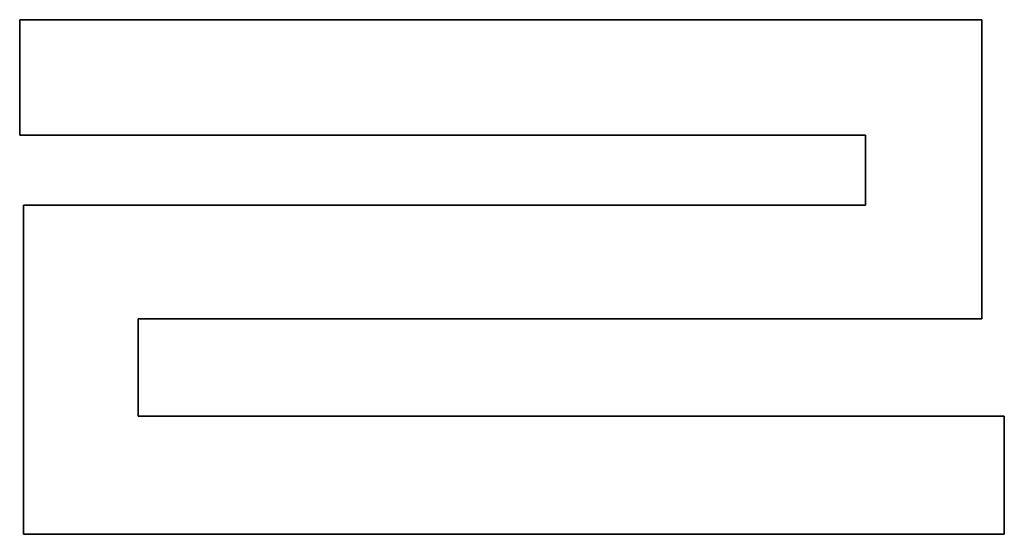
# Model space of a CAD drawing. Header units: inches. Extents: x 106 to 215, y -158 to -59.
# Tile 49 of 73: x 182.1 to 190, y -138.75 to -134.62. Entities that reach past the tile are written whole.
import ezdxf

# ---------------------------------------------------------------- set-up
doc = ezdxf.new("R2010")
doc.units = ezdxf.units.IN
doc.header["$MEASUREMENT"] = 0
doc.layers.add('_U+B808_U+C774_U+C5B4 1', color=7, linetype='Continuous')

# ---------------------------------------------------------------- blocks, each defined once
blk = doc.blocks.new('block 1101')
at = {"layer": '_U+B808_U+C774_U+C5B4 1', "color": 250, "lineweight": 25, "true_color": 0x333333}
for points in [[(189.9975, -137.7987), (183.0483, -137.7987)], [(183.0483, -137.7987), (189.9975, -137.7987)], [(189.9975, -137.7987), (189.9975, -137.7987)], [(189.9975, -137.7987), (189.9975, -137.7987)]]:
    blk.add_lwpolyline(points, dxfattribs=at)
blk = doc.blocks.new('block 1102')
at = {"layer": '_U+B808_U+C774_U+C5B4 1', "color": 250, "lineweight": 25, "true_color": 0x333333}
for points in [[(189.9975, -137.7987), (183.0483, -137.7987)], [(189.9975, -137.7987), (183.0483, -137.7987)], [(183.0483, -137.7987), (183.0483, -137.7987)], [(183.0483, -137.7987), (183.0483, -137.7987)]]:
    blk.add_lwpolyline(points, dxfattribs=at)
blk = doc.blocks.new('block 1103')
at = {"layer": '_U+B808_U+C774_U+C5B4 1', "color": 250, "lineweight": 25, "true_color": 0x333333}
for points in [[(183.0483, -137.7987), (183.0483, -137.0194)], [(183.0483, -137.0194), (183.0483, -137.7987)], [(183.0483, -137.7987), (183.0483, -137.7987)], [(183.0483, -137.7987), (183.0483, -137.7987)]]:
    blk.add_lwpolyline(points, dxfattribs=at)
blk = doc.blocks.new('block 1104')
at = {"layer": '_U+B808_U+C774_U+C5B4 1', "color": 250, "lineweight": 25, "true_color": 0x333333}
for points in [[(183.0483, -137.7987), (183.0483, -137.0194)], [(183.0483, -137.7987), (183.0483, -137.0194)], [(183.0483, -137.0194), (183.0483, -137.0194)], [(183.0483, -137.0194), (183.0483, -137.0194)]]:
    blk.add_lwpolyline(points, dxfattribs=at)
blk = doc.blocks.new('block 1105')
at = {"layer": '_U+B808_U+C774_U+C5B4 1', "color": 250, "lineweight": 25, "true_color": 0x333333}
for points in [[(183.0483, -137.0194), (189.8159, -137.0194)], [(183.0483, -137.0194), (183.0483, -137.0194)], [(189.8159, -137.0194), (183.0483, -137.0194)], [(183.0483, -137.0194), (183.0483, -137.0194)]]:
    blk.add_lwpolyline(points, dxfattribs=at)
blk = doc.blocks.new('block 1106')
at = {"layer": '_U+B808_U+C774_U+C5B4 1', "color": 250, "lineweight": 25, "true_color": 0x333333}
for points in [[(183.0483, -137.0194), (189.8159, -137.0194)], [(183.0483, -137.0194), (189.8159, -137.0194)], [(189.8159, -137.0194), (189.8159, -137.0194)], [(189.8159, -137.0194), (189.8159, -137.0194)]]:
    blk.add_lwpolyline(points, dxfattribs=at)
blk = doc.blocks.new('block 1107')
at = {"layer": '_U+B808_U+C774_U+C5B4 1', "color": 250, "lineweight": 25, "true_color": 0x333333}
for points in [[(189.8159, -137.0194), (189.8159, -134.617)], [(189.8159, -134.617), (189.8159, -137.0194)], [(189.8159, -137.0194), (189.8159, -137.0194)], [(189.8159, -137.0194), (189.8159, -137.0194)]]:
    blk.add_lwpolyline(points, dxfattribs=at)
blk = doc.blocks.new('block 1108')
at = {"layer": '_U+B808_U+C774_U+C5B4 1', "color": 250, "lineweight": 25, "true_color": 0x333333}
for points in [[(189.8159, -137.0194), (189.8159, -134.617)], [(189.8159, -137.0194), (189.8159, -134.617)], [(189.8159, -134.617), (189.8159, -134.617)], [(189.8159, -134.617), (189.8159, -134.617)]]:
    blk.add_lwpolyline(points, dxfattribs=at)
blk = doc.blocks.new('block 1109')
at = {"layer": '_U+B808_U+C774_U+C5B4 1', "color": 250, "lineweight": 25, "true_color": 0x333333}
for points in [[(189.8159, -134.617), (182.0991, -134.617)], [(182.0991, -134.617), (189.8159, -134.617)], [(189.8159, -134.617), (189.8159, -134.617)], [(189.8159, -134.617), (189.8159, -134.617)]]:
    blk.add_lwpolyline(points, dxfattribs=at)
blk = doc.blocks.new('block 1110')
at = {"layer": '_U+B808_U+C774_U+C5B4 1', "color": 250, "lineweight": 25, "true_color": 0x333333}
for points in [[(189.8159, -134.617), (182.0991, -134.617)], [(189.8159, -134.617), (182.0991, -134.617)], [(182.0991, -134.617), (182.0991, -134.617)], [(182.0991, -134.617), (182.0991, -134.617)]]:
    blk.add_lwpolyline(points, dxfattribs=at)
blk = doc.blocks.new('block 1111')
at = {"layer": '_U+B808_U+C774_U+C5B4 1', "color": 250, "lineweight": 25, "true_color": 0x333333}
for points in [[(182.0991, -134.617), (182.0991, -135.5428)], [(182.0991, -134.617), (182.0991, -134.617)], [(182.0991, -135.5428), (182.0991, -134.617)], [(182.0991, -134.617), (182.0991, -134.617)]]:
    blk.add_lwpolyline(points, dxfattribs=at)
blk = doc.blocks.new('block 1112')
at = {"layer": '_U+B808_U+C774_U+C5B4 1', "color": 250, "lineweight": 25, "true_color": 0x333333}
for points in [[(182.0991, -134.617), (182.0991, -135.5428)], [(182.0991, -134.617), (182.0991, -135.5428)], [(182.0991, -135.5428), (182.0991, -135.5428)], [(182.0991, -135.5428), (182.0991, -135.5428)]]:
    blk.add_lwpolyline(points, dxfattribs=at)
blk = doc.blocks.new('block 2145')
at = {"layer": '_U+B808_U+C774_U+C5B4 1', "color": 250, "lineweight": 25, "true_color": 0x333333}
for points in [[(182.0991, -135.5428), (188.8842, -135.5428)], [(182.0991, -135.5428), (182.0991, -135.5428)], [(188.8842, -135.5428), (182.0991, -135.5428)], [(182.0991, -135.5428), (182.0991, -135.5428)]]:
    blk.add_lwpolyline(points, dxfattribs=at)
blk = doc.blocks.new('block 2146')
at = {"layer": '_U+B808_U+C774_U+C5B4 1', "color": 250, "lineweight": 25, "true_color": 0x333333}
for points in [[(182.0991, -135.5428), (188.8842, -135.5428)], [(182.0991, -135.5428), (188.8842, -135.5428)], [(188.8842, -135.5428), (188.8842, -135.5428)], [(188.8842, -135.5428), (188.8842, -135.5428)]]:
    blk.add_lwpolyline(points, dxfattribs=at)
blk = doc.blocks.new('block 2147')
at = {"layer": '_U+B808_U+C774_U+C5B4 1', "color": 250, "lineweight": 25, "true_color": 0x333333}
for points in [[(188.8842, -135.5428), (188.8842, -136.1053)], [(188.8842, -135.5428), (188.8842, -135.5428)], [(188.8842, -136.1053), (188.8842, -135.5428)], [(188.8842, -135.5428), (188.8842, -135.5428)]]:
    blk.add_lwpolyline(points, dxfattribs=at)
blk = doc.blocks.new('block 2148')
at = {"layer": '_U+B808_U+C774_U+C5B4 1', "color": 250, "lineweight": 25, "true_color": 0x333333}
for points in [[(188.8842, -135.5428), (188.8842, -136.1053)], [(188.8842, -135.5428), (188.8842, -136.1053)], [(188.8842, -136.1053), (188.8842, -136.1053)], [(188.8842, -136.1053), (188.8842, -136.1053)]]:
    blk.add_lwpolyline(points, dxfattribs=at)
blk = doc.blocks.new('block 2149')
at = {"layer": '_U+B808_U+C774_U+C5B4 1', "color": 250, "lineweight": 25, "true_color": 0x333333}
for points in [[(188.8842, -136.1053), (182.1284, -136.1053)], [(182.1284, -136.1053), (188.8842, -136.1053)], [(188.8842, -136.1053), (188.8842, -136.1053)], [(188.8842, -136.1053), (188.8842, -136.1053)]]:
    blk.add_lwpolyline(points, dxfattribs=at)
blk = doc.blocks.new('block 2150')
at = {"layer": '_U+B808_U+C774_U+C5B4 1', "color": 250, "lineweight": 25, "true_color": 0x333333}
for points in [[(188.8842, -136.1053), (182.1284, -136.1053)], [(188.8842, -136.1053), (182.1284, -136.1053)], [(182.1284, -136.1053), (182.1284, -136.1053)], [(182.1284, -136.1053), (182.1284, -136.1053)]]:
    blk.add_lwpolyline(points, dxfattribs=at)
blk = doc.blocks.new('block 2151')
at = {"layer": '_U+B808_U+C774_U+C5B4 1', "color": 250, "lineweight": 25, "true_color": 0x333333}
for points in [[(182.1284, -136.1053), (182.1284, -138.7479)], [(182.1284, -136.1053), (182.1284, -136.1053)], [(182.1284, -138.7479), (182.1284, -136.1053)], [(182.1284, -136.1053), (182.1284, -136.1053)]]:
    blk.add_lwpolyline(points, dxfattribs=at)
blk = doc.blocks.new('block 2152')
at = {"layer": '_U+B808_U+C774_U+C5B4 1', "color": 250, "lineweight": 25, "true_color": 0x333333}
for points in [[(182.1284, -136.1053), (182.1284, -138.7479)], [(182.1284, -136.1053), (182.1284, -138.7479)], [(182.1284, -138.7479), (182.1284, -138.7479)], [(182.1284, -138.7479), (182.1284, -138.7479)]]:
    blk.add_lwpolyline(points, dxfattribs=at)
blk = doc.blocks.new('block 2153')
at = {"layer": '_U+B808_U+C774_U+C5B4 1', "color": 250, "lineweight": 25, "true_color": 0x333333}
for points in [[(182.1284, -138.7479), (189.9975, -138.7479)], [(182.1284, -138.7479), (182.1284, -138.7479)], [(189.9975, -138.7479), (182.1284, -138.7479)], [(182.1284, -138.7479), (182.1284, -138.7479)]]:
    blk.add_lwpolyline(points, dxfattribs=at)
blk = doc.blocks.new('block 2154')
at = {"layer": '_U+B808_U+C774_U+C5B4 1', "color": 250, "lineweight": 25, "true_color": 0x333333}
for points in [[(182.1284, -138.7479), (189.9975, -138.7479)], [(182.1284, -138.7479), (189.9975, -138.7479)], [(189.9975, -138.7479), (189.9975, -138.7479)], [(189.9975, -138.7479), (189.9975, -138.7479)]]:
    blk.add_lwpolyline(points, dxfattribs=at)
blk = doc.blocks.new('block 2155')
at = {"layer": '_U+B808_U+C774_U+C5B4 1', "color": 250, "lineweight": 25, "true_color": 0x333333}
for points in [[(189.9975, -138.7479), (189.9975, -137.7987)], [(189.9975, -137.7987), (189.9975, -138.7479)], [(189.9975, -138.7479), (189.9975, -138.7479)], [(189.9975, -138.7479), (189.9975, -138.7479)]]:
    blk.add_lwpolyline(points, dxfattribs=at)
blk = doc.blocks.new('block 2156')
at = {"layer": '_U+B808_U+C774_U+C5B4 1', "color": 250, "lineweight": 25, "true_color": 0x333333}
for points in [[(189.9975, -138.7479), (189.9975, -137.7987)], [(189.9975, -138.7479), (189.9975, -137.7987)], [(189.9975, -137.7987), (189.9975, -137.7987)], [(189.9975, -137.7987), (189.9975, -137.7987)]]:
    blk.add_lwpolyline(points, dxfattribs=at)
blk = doc.blocks.new('block 2')
at = {"layer": '_U+B808_U+C774_U+C5B4 1'}
for name in ['block 1109', 'block 1110', 'block 1111', 'block 1112', 'block 1107', 'block 1108', 'block 2145', 'block 2146', 'block 2147', 'block 2148', 'block 2149', 'block 2150', 'block 2151', 'block 2152', 'block 1103', 'block 1104', 'block 1105', 'block 1106', 'block 1101', 'block 1102', 'block 2155', 'block 2156', 'block 2153', 'block 2154']:
    blk.add_blockref(name, (0, 0), dxfattribs=at)

msp = doc.modelspace()

# ---------------------------------------------------------------- block references
at = {"layer": '_U+B808_U+C774_U+C5B4 1'}
msp.add_blockref('block 2', (0, 0), dxfattribs=at)

doc.saveas('drawing.dxf')
